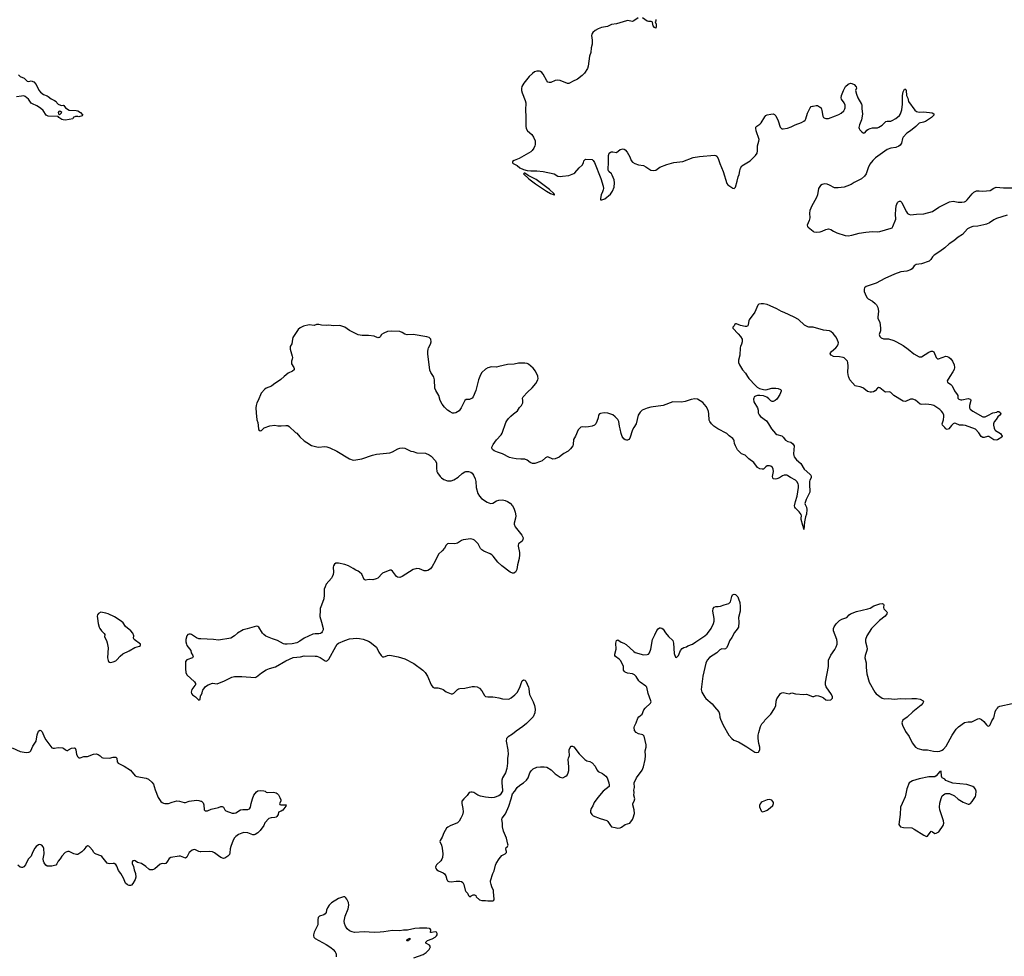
# Model space of a CAD drawing. Header units: inches. Extents: x 1678753 to 1858649, y 384643 to 522370.
# Tile 16 of 91: x 1757042 to 1773123, y 400537 to 415827. Entities that reach past the tile are written whole.
import ezdxf

# ---------------------------------------------------------------- set-up
doc = ezdxf.new("R2010")
doc.units = ezdxf.units.IN
doc.header["$MEASUREMENT"] = 0
for name, color, linetype in [('B7450', 7, 'Continuous'), ('B7451', 7, 'Continuous'), ('B7460', 7, 'Continuous'), ('B7461', 7, 'Continuous'), ('B7470', 7, 'Continuous'), ('B7471', 7, 'Continuous')]:
    doc.layers.add(name, color=color, linetype=linetype)

msp = doc.modelspace()

# ---------------------------------------------------------------- linework, layer by layer
at = {"layer": 'B7450', "color": 6, "elevation": 300}
msp.add_lwpolyline([(1758370, 406153), (1758328, 406132), (1758311, 406110), (1758305, 406090), (1758314, 406054), (1758322, 405970), (1758339, 405910), (1758351, 405890), (1758379, 405850), (1758424, 405804), (1758431, 405790), (1758430, 405750), (1758460, 405690), (1758473, 405653), (1758489, 405570), (1758479, 405410), (1758487, 405367), (1758495, 405350), (1758510, 405337), (1758530, 405334), (1758570, 405345), (1758610, 405359), (1758630, 405374), (1758683, 405437), (1758725, 405475), (1758830, 405523), (1758923, 405577), (1759000, 405600), (1759014, 405610), (1759016, 405630), (1758910, 405710), (1758899, 405730), (1758906, 405770), (1758892, 405810), (1758856, 405850), (1758770, 405921), (1758730, 405980), (1758699, 406010), (1758590, 406076), (1758490, 406126), (1758450, 406141)], close=True, dxfattribs=at)
at = {"layer": 'B7450', "color": 6}
for points, elevation in [([(1760000, 405719), (1759970, 405721), (1759930, 405734), (1759850, 405790), (1759830, 405798), (1759810, 405798), (1759787, 405790), (1759770, 405770), (1759754, 405710), (1759756, 405670), (1759764, 405630), (1759772, 405610), (1759839, 405530), (1759845, 405490), (1759868, 405450), (1759873, 405430), (1759863, 405410), (1759770, 405374), (1759750, 405350), (1759750, 405230), (1759757, 405170), (1759770, 405130), (1759899, 405019), (1759915, 404990), (1759913, 404970), (1759905, 404955), (1759853, 404890), (1759845, 404850), (1759846, 404826), (1759863, 404803), (1759913, 404773), (1759970, 404716), (1759992, 404730), (1759995, 404790), (1760000, 404797)], 300), ([(1756919, 403939), (1757050, 403879), (1757150, 403864), (1757190, 403867), (1757210, 403876), (1757224, 403890), (1757256, 403970), (1757309, 404050), (1757326, 404154), (1757350, 404212), (1757370, 404231), (1757390, 404223), (1757410, 404199), (1757448, 404110), (1757470, 404072), (1757550, 403962), (1757570, 403942), (1757590, 403933), (1757610, 403933), (1757670, 403946), (1757741, 403941), (1757756, 403936), (1757790, 403905), (1757810, 403896), (1757830, 403898), (1757842, 403910), (1757888, 403932), (1757930, 403939), (1757950, 403936), (1757962, 403910), (1757970, 403830), (1757990, 403795), (1758010, 403779), (1758030, 403779), (1758090, 403797), (1758150, 403801), (1758250, 403834), (1758290, 403842), (1758326, 403830), (1758358, 403810), (1758384, 403784), (1758399, 403779), (1758510, 403773), (1758570, 403789), (1758611, 403790), (1758628, 403770), (1758636, 403710), (1758653, 403690), (1758750, 403640), (1758850, 403573), (1758930, 403484), (1758953, 403473), (1759110, 403443), (1759146, 403426), (1759202, 403382), (1759226, 403346), (1759240, 403310), (1759254, 403254), (1759305, 403130), (1759350, 403063), (1759370, 403045), (1759390, 403036), (1759414, 403030), (1759470, 403029), (1759530, 403052), (1759610, 403073), (1759650, 403068), (1759730, 403046), (1759752, 403048), (1759811, 403071), (1759930, 403084), (1759970, 403081), (1760000, 403071)], 200), ([(1760000, 402243), (1759990, 402243), (1759970, 402247), (1759915, 402275), (1759890, 402280), (1759859, 402270), (1759830, 402250), (1759811, 402229), (1759770, 402155), (1759750, 402141), (1759670, 402173), (1759647, 402173), (1759510, 402152), (1759484, 402136), (1759457, 402090), (1759430, 402054), (1759410, 402049), (1759370, 402052), (1759339, 402041), (1759250, 401967), (1759230, 401954), (1759210, 401948), (1759170, 401950), (1759150, 401957), (1759101, 402001), (1759030, 402054), (1758967, 402067), (1758930, 402094), (1758910, 402099), (1758890, 402095), (1758882, 402078), (1758882, 402050), (1758901, 402001), (1758910, 401950), (1758935, 401890), (1758937, 401830), (1758928, 401790), (1758890, 401725), (1758870, 401699), (1758850, 401692), (1758830, 401692), (1758802, 401702), (1758770, 401733), (1758738, 401810), (1758693, 401890), (1758657, 401937), (1758628, 402010), (1758610, 402036), (1758588, 402050), (1758570, 402053), (1758508, 402048), (1758490, 402050), (1758470, 402058), (1758386, 402166), (1758370, 402177), (1758290, 402202), (1758270, 402214), (1758254, 402230), (1758230, 402270), (1758190, 402318), (1758170, 402333), (1758150, 402339), (1758120, 402320), (1758090, 402276), (1758057, 402243), (1757990, 402201), (1757970, 402199), (1757928, 402208), (1757850, 402246), (1757830, 402250), (1757810, 402245), (1757787, 402230), (1757732, 402170), (1757705, 402130), (1757669, 402090), (1757650, 402049), (1757634, 402026), (1757570, 402011), (1757508, 402008), (1757490, 402010), (1757467, 402027), (1757442, 402062), (1757432, 402090), (1757428, 402130), (1757442, 402210), (1757436, 402296), (1757426, 402326), (1757404, 402350), (1757390, 402357), (1757370, 402362), (1757350, 402358), (1757310, 402327), (1757290, 402300), (1757250, 402230), (1757230, 402173), (1757188, 402130), (1757162, 402090), (1757137, 402030), (1757110, 401999), (1757090, 401989), (1757070, 401986), (1757050, 401994), (1757010, 402024)], 200)]:
    msp.add_lwpolyline(points, dxfattribs=dict(at, elevation=elevation))
at = {"layer": 'B7451', "color": 6, "elevation": 200}
msp.add_lwpolyline([(1757025, 414925), (1757050, 414899), (1757118, 414870), (1757164, 414824), (1757190, 414817), (1757230, 414827), (1757273, 414810), (1757310, 414768), (1757354, 414674), (1757382, 414642), (1757430, 414603), (1757490, 414585), (1757510, 414573), (1757554, 414534), (1757613, 414510), (1757636, 414490), (1757648, 414468), (1757669, 414449), (1757710, 414430), (1757733, 414427), (1757751, 414431), (1757766, 414426), (1757791, 414390), (1757850, 414351), (1757967, 414347), (1757990, 414338), (1758036, 414310), (1758076, 414270), (1758065, 414255), (1758010, 414242), (1757990, 414249), (1757952, 414248), (1757914, 414230), (1757910, 414209), (1757791, 414189), (1757750, 414192), (1757730, 414200), (1757679, 414230), (1757669, 414249), (1757510, 414253), (1757477, 414270), (1757424, 414343), (1757381, 414381), (1757323, 414423), (1757250, 414452), (1757230, 414464), (1757188, 414528), (1757130, 414575), (1757110, 414582), (1757070, 414581), (1756990, 414565)], dxfattribs=at)
msp.add_lwpolyline([(1757690, 414334), (1757682, 414330), (1757672, 414310), (1757674, 414290), (1757690, 414274), (1757728, 414310), (1757710, 414328)], close=True, dxfattribs=at)
at = {"layer": 'B7460', "color": 6}
for points, elevation in [([(1761361, 410000), (1761306, 409954), (1761190, 409874), (1761156, 409844), (1761068, 409810), (1761044, 409796), (1760986, 409730), (1760938, 409610), (1760918, 409570), (1760904, 409530), (1760897, 409490), (1760902, 409410), (1760917, 409297), (1760930, 409250), (1760943, 409150), (1760950, 409132), (1760970, 409114), (1760990, 409122), (1761034, 409166), (1761130, 409199), (1761210, 409205), (1761257, 409197), (1761310, 409196), (1761390, 409204), (1761420, 409200), (1761445, 409185), (1761548, 409090), (1761570, 409075), (1761617, 409017), (1761690, 408952), (1761730, 408922), (1761810, 408877), (1761893, 408853), (1761930, 408850), (1762018, 408862), (1762056, 408856), (1762110, 408840), (1762222, 408782), (1762430, 408656), (1762490, 408638), (1762530, 408640), (1762630, 408658), (1762803, 408717), (1762870, 408735), (1763090, 408758), (1763130, 408772), (1763220, 408820), (1763250, 408831), (1763290, 408838), (1763333, 408833), (1763430, 408782), (1763470, 408777), (1763530, 408756), (1763670, 408750), (1763730, 408724), (1763762, 408702), (1763830, 408630), (1763850, 408590), (1763848, 408508), (1763857, 408450), (1763868, 408430), (1763908, 408370), (1763930, 408348), (1763970, 408320), (1764030, 408298), (1764090, 408301), (1764130, 408316), (1764201, 408359), (1764270, 408420), (1764310, 408444), (1764330, 408450), (1764370, 408453), (1764410, 408440), (1764430, 408423), (1764453, 408390), (1764480, 408330), (1764490, 408290), (1764500, 408190), (1764525, 408090), (1764550, 408051), (1764587, 408010), (1764677, 407950), (1764730, 407930), (1764770, 407936), (1764828, 407972), (1764870, 407983), (1764930, 407986), (1764970, 407977), (1765010, 407960), (1765050, 407932), (1765090, 407890), (1765112, 407850), (1765134, 407790), (1765146, 407730), (1765140, 407690), (1765116, 407610), (1765117, 407590), (1765136, 407550), (1765244, 407410), (1765263, 407370), (1765261, 407339), (1765247, 407313), (1765191, 407270), (1765181, 407250), (1765182, 407230), (1765204, 407130), (1765207, 407090), (1765198, 407030), (1765170, 406930), (1765164, 406850), (1765140, 406810), (1765110, 406791), (1765090, 406791), (1765050, 406810), (1764917, 406910), (1764850, 406972), (1764775, 407070), (1764752, 407092), (1764727, 407107), (1764622, 407150), (1764591, 407171), (1764570, 407196), (1764528, 407270), (1764472, 407332), (1764450, 407342), (1764410, 407350), (1764284, 407336), (1764256, 407324), (1764190, 407282), (1764150, 407271), (1764050, 407274), (1764030, 407270), (1764006, 407250), (1763978, 407202), (1763943, 407157), (1763880, 407100), (1763829, 406990), (1763780, 406900), (1763750, 406863), (1763710, 406835), (1763687, 406827), (1763650, 406828), (1763570, 406862), (1763530, 406867), (1763510, 406863), (1763468, 406852), (1763290, 406735), (1763250, 406723), (1763210, 406727), (1763196, 406736), (1763130, 406825), (1763110, 406839), (1763090, 406842), (1762967, 406793), (1762890, 406712), (1762863, 406697), (1762810, 406684), (1762750, 406688), (1762690, 406679), (1762670, 406690), (1762630, 406776), (1762593, 406810), (1762570, 406825), (1762530, 406842), (1762489, 406870), (1762410, 406910), (1762350, 406931), (1762250, 406955), (1762207, 406953), (1762183, 406937), (1762166, 406910), (1762164, 406890), (1762168, 406810), (1762160, 406770), (1762146, 406730), (1762132, 406708), (1762050, 406610), (1762029, 406570), (1762017, 406530), (1762013, 406490), (1762017, 406430), (1762009, 406371), (1761969, 406271), (1761950, 406214), (1761947, 406190), (1761943, 406083), (1761974, 405990), (1761998, 405890), (1761996, 405864), (1761985, 405835), (1761970, 405816), (1761954, 405806), (1761930, 405800), (1761870, 405803), (1761830, 405796), (1761690, 405731), (1761619, 405681), (1761567, 405653), (1761490, 405636), (1761410, 405631), (1761373, 405633), (1761350, 405640), (1761252, 405690), (1761170, 405717), (1761064, 405764), (1761027, 405790), (1761007, 405810), (1760950, 405909), (1760930, 405922), (1760910, 405925), (1760870, 405918), (1760758, 405882), (1760690, 405868), (1760602, 405810), (1760552, 405768), (1760490, 405732), (1760290, 405698), (1760210, 405707), (1760000, 405719)], 300), ([(1764555, 410000), (1764533, 409947), (1764490, 409773), (1764449, 409671), (1764430, 409649), (1764410, 409636), (1764390, 409629), (1764334, 409626), (1764310, 409610), (1764252, 409490), (1764219, 409441), (1764166, 409410), (1764136, 409404), (1764110, 409405), (1764070, 409423), (1764030, 409451), (1763981, 409501), (1763944, 409550), (1763908, 409610), (1763889, 409690), (1763836, 409776), (1763821, 409810), (1763817, 409950), (1763806, 409990), (1763800, 410000)], 300), ([(1768930, 410000), (1768950, 409969), (1769057, 409857), (1769089, 409829), (1769126, 409806), (1769190, 409790), (1769230, 409787), (1769326, 409810), (1769391, 409811), (1769430, 409805), (1769470, 409791), (1769477, 409777), (1769477, 409763), (1769456, 409710), (1769421, 409650), (1769406, 409630), (1769381, 409610), (1769350, 409596), (1769330, 409596), (1769310, 409603), (1769277, 409637), (1769243, 409663), (1769190, 409686), (1769130, 409694), (1769090, 409692), (1769058, 409682), (1769040, 409670), (1769030, 409650), (1769028, 409632), (1769033, 409590), (1769091, 409490), (1769102, 409450), (1769105, 409410), (1769118, 409378), (1769142, 409350), (1769238, 409278), (1769273, 409230), (1769320, 409150), (1769384, 409070), (1769410, 409053), (1769490, 409032), (1769513, 409013), (1769550, 408962), (1769590, 408940), (1769635, 408930), (1769670, 408905), (1769689, 408870), (1769679, 408741), (1769684, 408710), (1769693, 408690), (1769730, 408642), (1769800, 408580), (1769856, 408490), (1769944, 408410), (1769962, 408390), (1769970, 408370), (1769970, 408350), (1769948, 408312), (1769941, 408290), (1769939, 408210), (1769949, 408150), (1769947, 408113), (1769916, 408050), (1769884, 407996), (1769865, 407930), (1769869, 407910), (1769892, 407870), (1769899, 407830), (1769890, 407755), (1769874, 407710), (1769860, 407630), (1769850, 407506), (1769843, 407543), (1769830, 407569), (1769804, 407670), (1769803, 407690), (1769812, 407730), (1769807, 407750), (1769772, 407792), (1769710, 407850), (1769700, 407870), (1769696, 407890), (1769710, 407964), (1769737, 408050), (1769762, 408190), (1769761, 408230), (1769756, 408250), (1769733, 408290), (1769710, 408309), (1769631, 408351), (1769590, 408379), (1769570, 408389), (1769550, 408392), (1769529, 408391), (1769499, 408381), (1769450, 408347), (1769410, 408330), (1769385, 408325), (1769350, 408330), (1769340, 408350), (1769337, 408370), (1769351, 408450), (1769349, 408489), (1769336, 408516), (1769310, 408538), (1769290, 408544), (1769250, 408542), (1769230, 408530), (1769190, 408492), (1769170, 408487), (1769130, 408495), (1769090, 408517), (1769030, 408600), (1768950, 408659), (1768890, 408716), (1768830, 408739), (1768790, 408778), (1768767, 408807), (1768730, 408870), (1768717, 408910), (1768710, 408952), (1768703, 408970), (1768687, 408990), (1768631, 409031), (1768593, 409073), (1768446, 409146), (1768380, 409190), (1768338, 409230), (1768311, 409270), (1768304, 409290), (1768299, 409390), (1768293, 409430), (1768275, 409475), (1768252, 409512), (1768197, 409577), (1768110, 409631), (1768070, 409637), (1768011, 409629), (1767910, 409594), (1767850, 409582), (1767710, 409586), (1767550, 409528), (1767350, 409499), (1767290, 409484), (1767211, 409450), (1767178, 409422), (1767142, 409370), (1767113, 409227), (1767070, 409171), (1767050, 409130), (1767005, 408995), (1766990, 408975), (1766970, 408963), (1766950, 408962), (1766929, 408969), (1766910, 408984), (1766883, 409023), (1766865, 409070), (1766850, 409150), (1766837, 409190), (1766828, 409270), (1766810, 409302), (1766770, 409343), (1766730, 409376), (1766650, 409406), (1766590, 409410), (1766530, 409398), (1766510, 409390), (1766496, 409370), (1766489, 409329), (1766470, 409270), (1766450, 409230), (1766430, 409210), (1766390, 409192), (1766330, 409180), (1766290, 409177), (1766230, 409181), (1766207, 409173), (1766190, 409161), (1766165, 409130), (1766122, 409030), (1766089, 408971), (1766082, 408890), (1766075, 408870), (1766038, 408822), (1765998, 408782), (1765930, 408747), (1765888, 408710), (1765853, 408687), (1765790, 408656), (1765750, 408653), (1765670, 408688), (1765650, 408687), (1765630, 408675), (1765574, 408626), (1765550, 408613), (1765458, 408582), (1765420, 408580), (1765377, 408597), (1765330, 408635), (1765290, 408655), (1765228, 408652), (1765150, 408657), (1765090, 408667), (1765042, 408682), (1764930, 408739), (1764845, 408765), (1764790, 408790), (1764764, 408810), (1764753, 408830), (1764753, 408850), (1764773, 408890), (1764829, 408970), (1764906, 409050), (1764923, 409077), (1764983, 409250), (1764999, 409281), (1765024, 409316), (1765063, 409357), (1765105, 409395), (1765170, 409444), (1765206, 409494), (1765240, 409530), (1765260, 409570), (1765262, 409610), (1765256, 409650), (1765263, 409670), (1765333, 409747), (1765410, 409818), (1765470, 409890), (1765504, 409950), (1765509, 409970), (1765505, 410000)], 300), ([(1760000, 404797), (1760020, 404830), (1760029, 404870), (1760036, 404884), (1760078, 404942), (1760118, 404970), (1760190, 404994), (1760270, 404987), (1760387, 405033), (1760507, 405093), (1760550, 405103), (1760670, 405106), (1760890, 405090), (1760910, 405099), (1760990, 405165), (1761070, 405215), (1761124, 405236), (1761218, 405262), (1761390, 405358), (1761510, 405415), (1761630, 405426), (1761690, 405444), (1761870, 405438), (1761894, 405434), (1761950, 405415), (1762030, 405361), (1762050, 405357), (1762070, 405367), (1762090, 405386), (1762203, 405597), (1762228, 405630), (1762250, 405647), (1762350, 405691), (1762430, 405717), (1762548, 405728), (1762590, 405727), (1762650, 405716), (1762740, 405680), (1762766, 405666), (1762870, 405585), (1762910, 405500), (1762945, 405445), (1762967, 405427), (1762990, 405424), (1763011, 405429), (1763050, 405447), (1763090, 405451), (1763224, 405424), (1763330, 405393), (1763479, 405319), (1763624, 405210), (1763665, 405170), (1763701, 405110), (1763761, 404970), (1763790, 404932), (1763810, 404921), (1763870, 404917), (1763930, 404903), (1763958, 404890), (1764010, 404854), (1764090, 404820), (1764110, 404820), (1764130, 404831), (1764191, 404890), (1764210, 404904), (1764230, 404911), (1764310, 404915), (1764430, 404939), (1764470, 404941), (1764514, 404934), (1764553, 404913), (1764590, 404870), (1764632, 404792), (1764650, 404780), (1764690, 404774), (1764770, 404775), (1764810, 404765), (1764870, 404758), (1764930, 404739), (1765030, 404737), (1765070, 404756), (1765130, 404806), (1765170, 404850), (1765217, 404943), (1765230, 404993), (1765250, 405035), (1765270, 405051), (1765290, 405046), (1765310, 405027), (1765353, 404930), (1765360, 404910), (1765363, 404850), (1765371, 404810), (1765429, 404690), (1765451, 404630), (1765460, 404570), (1765454, 404510), (1765430, 404445), (1765321, 404339), (1765262, 404290), (1765150, 404213), (1765090, 404163), (1765019, 404121), (1764992, 404090), (1764988, 404048), (1765017, 403910), (1765021, 403830), (1765011, 403770), (1765009, 403690), (1764997, 403603), (1764974, 403530), (1764930, 403450), (1764918, 403410), (1764914, 403370), (1764930, 403250), (1764928, 403230), (1764888, 403172), (1764870, 403156), (1764793, 403127), (1764750, 403124), (1764650, 403134), (1764570, 403151), (1764527, 403167), (1764457, 403210), (1764430, 403218), (1764410, 403219), (1764385, 403210), (1764350, 403160), (1764295, 403110), (1764265, 403070), (1764261, 403030), (1764282, 402950), (1764283, 402897), (1764273, 402847), (1764248, 402790), (1764217, 402743), (1764190, 402718), (1764070, 402667), (1764034, 402646), (1764014, 402626), (1763968, 402552), (1763940, 402480), (1763910, 402430), (1763906, 402410), (1763932, 402352), (1763944, 402304), (1763954, 402210), (1763948, 402152), (1763938, 402122), (1763922, 402098), (1763850, 402031), (1763836, 402010), (1763832, 401990), (1763839, 401970), (1763854, 401950), (1763883, 401930), (1763959, 401899), (1763982, 401882), (1764003, 401850), (1764018, 401790), (1764030, 401770), (1764050, 401756), (1764090, 401750), (1764170, 401761), (1764230, 401763), (1764256, 401756), (1764282, 401742), (1764298, 401710), (1764317, 401617), (1764330, 401595), (1764357, 401570), (1764371, 401531), (1764390, 401514), (1764410, 401514), (1764416, 401524), (1764450, 401542), (1764470, 401542), (1764490, 401532), (1764498, 401510), (1764550, 401461), (1764590, 401446), (1764650, 401448), (1764690, 401442), (1764770, 401441), (1764786, 401454), (1764792, 401468), (1764783, 401590), (1764778, 401610), (1764752, 401670), (1764745, 401710), (1764732, 401750), (1764732, 401770), (1764770, 401890), (1764791, 401930), (1764814, 402026), (1764824, 402050), (1764874, 402126), (1764919, 402181), (1764969, 402210), (1764990, 402234), (1764994, 402250), (1764986, 402266), (1764984, 402290), (1764989, 402311), (1765009, 402330), (1765019, 402350), (1765017, 402370), (1764990, 402468), (1764942, 402582), (1764929, 402650), (1764929, 402710), (1764917, 402770), (1764924, 402790), (1764975, 402865), (1765033, 402987), (1765070, 403105), (1765089, 403191), (1765127, 403233), (1765167, 403293), (1765210, 403330), (1765270, 403368), (1765320, 403410), (1765344, 403450), (1765372, 403530), (1765393, 403567), (1765430, 403595), (1765490, 403622), (1765550, 403631), (1765610, 403630), (1765650, 403622), (1765722, 403582), (1765790, 403516), (1765870, 403461), (1765910, 403451), (1765964, 403476), (1765984, 403496), (1765999, 403530), (1766009, 403570), (1766012, 403628), (1766004, 403690), (1766002, 403750), (1766006, 403774), (1766023, 403817), (1766014, 403890), (1766016, 403910), (1766030, 403947), (1766050, 403970), (1766070, 403968), (1766090, 403955), (1766181, 403841), (1766270, 403750), (1766307, 403730), (1766356, 403716), (1766394, 403694), (1766439, 403639), (1766470, 403581), (1766492, 403552), (1766561, 403521), (1766617, 403477), (1766636, 403450), (1766665, 403370), (1766672, 403330), (1766670, 403310), (1766570, 403230), (1766484, 403130), (1766427, 403050), (1766405, 402995), (1766373, 402950), (1766363, 402910), (1766367, 402887), (1766385, 402850), (1766410, 402830), (1766524, 402784), (1766630, 402755), (1766650, 402736), (1766690, 402671), (1766710, 402651), (1766770, 402640), (1766809, 402629), (1766850, 402635), (1766873, 402647), (1766930, 402690), (1767009, 402710), (1767052, 402770), (1767064, 402796), (1767084, 402870), (1767076, 402930), (1767054, 403010), (1767058, 403030), (1767080, 403070), (1767088, 403110), (1767074, 403170), (1767076, 403210), (1767072, 403250), (1767082, 403290), (1767078, 403370), (1767116, 403450), (1767206, 403574), (1767229, 403630), (1767255, 403750), (1767261, 403810), (1767258, 403890), (1767272, 403952), (1767272, 403990), (1767239, 404130), (1767219, 404150), (1767150, 404171), (1767110, 404191), (1767085, 404225), (1767079, 404270), (1767084, 404296), (1767111, 404350), (1767138, 404422), (1767155, 404445), (1767209, 404491), (1767238, 404562), (1767255, 404590), (1767345, 404670), (1767354, 404690), (1767351, 404710), (1767305, 404825), (1767282, 404930), (1767270, 404947), (1767173, 405013), (1767154, 405034), (1767110, 405102), (1767083, 405130), (1767050, 405148), (1766970, 405159), (1766930, 405174), (1766915, 405190), (1766906, 405210), (1766902, 405270), (1766858, 405358), (1766830, 405390), (1766771, 405431), (1766764, 405450), (1766763, 405470), (1766783, 405550), (1766780, 405650), (1766790, 405690), (1766801, 405699), (1766810, 405704), (1766867, 405667), (1766909, 405649), (1766947, 405627), (1767070, 405512), (1767094, 405494), (1767230, 405461), (1767290, 405462), (1767311, 405469), (1767330, 405491), (1767348, 405550), (1767378, 405710), (1767413, 405787), (1767450, 405856), (1767470, 405884), (1767490, 405898), (1767510, 405899), (1767530, 405894), (1767550, 405879), (1767590, 405815), (1767638, 405758), (1767710, 405690), (1767721, 405650), (1767730, 405478), (1767750, 405419), (1767770, 405416), (1767803, 405450), (1767833, 405527), (1767860, 405560), (1767890, 405577), (1767931, 405589), (1767953, 405607), (1768032, 405630), (1768087, 405673), (1768233, 405767), (1768270, 405802), (1768310, 405850), (1768334, 405890), (1768372, 405968), (1768383, 406010), (1768383, 406050), (1768362, 406170), (1768367, 406213), (1768383, 406237), (1768410, 406247), (1768450, 406246), (1768490, 406252), (1768550, 406277), (1768623, 406297), (1768641, 406310), (1768650, 406326), (1768672, 406408), (1768684, 406436), (1768710, 406448), (1768730, 406442), (1768750, 406428), (1768770, 406405), (1768784, 406370), (1768802, 406310), (1768810, 406250), (1768807, 406170), (1768784, 406070), (1768788, 405992), (1768779, 405910), (1768762, 405878), (1768715, 405825), (1768670, 405742), (1768633, 405687), (1768608, 405610), (1768587, 405570), (1768570, 405557), (1768550, 405551), (1768510, 405554), (1768478, 405542), (1768427, 405490), (1768310, 405414), (1768269, 405370), (1768250, 405324), (1768198, 405110), (1768173, 404890), (1768183, 404850), (1768230, 404765), (1768247, 404747), (1768350, 404661), (1768388, 404608), (1768458, 404530), (1768474, 404494), (1768478, 404438), (1768486, 404410), (1768529, 404309), (1768626, 404146), (1768670, 404090), (1768705, 404065), (1768779, 404039), (1768918, 403958), (1769050, 403871), (1769074, 403866), (1769110, 403872), (1769129, 403910), (1769129, 403950), (1769115, 404010), (1769105, 404090), (1769105, 404145), (1769112, 404190), (1769143, 404290), (1769165, 404330), (1769201, 404370), (1769213, 404390), (1769310, 404490), (1769370, 404581), (1769390, 404630), (1769399, 404701), (1769410, 404739), (1769470, 404827), (1769490, 404837), (1769510, 404841), (1769610, 404820), (1769650, 404836), (1769710, 404821), (1769850, 404813), (1769890, 404815), (1769990, 404779), (1770000, 404780)], 300), ([(1760000, 403071), (1760010, 403068), (1760041, 403041), (1760052, 403010), (1760055, 402930), (1760070, 402910), (1760110, 402912), (1760170, 402941), (1760290, 402966), (1760330, 402980), (1760350, 402982), (1760370, 402970), (1760390, 402930), (1760409, 402909), (1760510, 402875), (1760546, 402874), (1760570, 402880), (1760650, 402929), (1760686, 402934), (1760767, 402933), (1760794, 402946), (1760811, 402970), (1760821, 403030), (1760844, 403110), (1760869, 403169), (1760910, 403224), (1760930, 403239), (1760970, 403243), (1761030, 403236), (1761050, 403231), (1761070, 403216), (1761090, 403211), (1761190, 403219), (1761230, 403207), (1761250, 403194), (1761270, 403171), (1761291, 403130), (1761305, 403090), (1761305, 403070), (1761285, 403030), (1761290, 403014), (1761308, 403008), (1761392, 403010), (1761391, 402990), (1761339, 402921), (1761310, 402905), (1761271, 402890), (1761264, 402850), (1761243, 402817), (1761230, 402807), (1761210, 402801), (1761150, 402800), (1761111, 402789), (1761046, 402714), (1761028, 402670), (1760970, 402592), (1760930, 402550), (1760890, 402524), (1760870, 402519), (1760850, 402521), (1760771, 402551), (1760703, 402557), (1760671, 402549), (1760617, 402523), (1760571, 402490), (1760550, 402469), (1760528, 402432), (1760488, 402332), (1760479, 402290), (1760476, 402224), (1760470, 402198), (1760442, 402170), (1760390, 402138), (1760370, 402135), (1760330, 402151), (1760290, 402175), (1760225, 402225), (1760190, 402243), (1760150, 402248), (1760000, 402243)], 200), ([(1763481, 400510), (1763630, 400569), (1763682, 400598), (1763732, 400650), (1763749, 400690), (1763737, 400717), (1763678, 400750), (1763675, 400770), (1763705, 400795), (1763779, 400821), (1763830, 400851), (1763849, 400870), (1763859, 400890), (1763859, 400910), (1763850, 400929), (1763830, 400938), (1763770, 400923), (1763750, 400928), (1763755, 400970), (1763747, 400987), (1763733, 400993), (1763690, 400996), (1763570, 400996), (1763494, 400990), (1763374, 400966), (1763310, 400964), (1763250, 400955), (1763130, 400960), (1762990, 400935), (1762931, 400929), (1762830, 400925), (1762670, 400939), (1762510, 400928), (1762470, 400935), (1762430, 400952), (1762390, 400986), (1762362, 401030), (1762347, 401070), (1762344, 401110), (1762357, 401190), (1762405, 401310), (1762417, 401370), (1762413, 401413), (1762387, 401467), (1762370, 401491), (1762350, 401506), (1762330, 401510), (1762250, 401480), (1762133, 401410), (1762095, 401370), (1762071, 401330), (1762053, 401290), (1762045, 401250), (1762034, 401230), (1762008, 401212), (1761937, 401190), (1761916, 401170), (1761909, 401130), (1761913, 401090), (1761909, 401051), (1761852, 400930), (1761840, 400890), (1761840, 400870), (1761845, 400850), (1761870, 400825), (1762049, 400729), (1762122, 400682), (1762160, 400650), (1762194, 400610), (1762204, 400590), (1762210, 400570), (1762209, 400530)], 300)]:
    msp.add_lwpolyline(points, dxfattribs=dict(at, elevation=elevation))
at = {"layer": 'B7460', "color": 6, "elevation": 300}
for points in [[(1769290, 403098), (1769250, 403092), (1769170, 403061), (1769150, 403046), (1769134, 403026), (1769123, 402997), (1769123, 402977), (1769150, 402911), (1769170, 402897), (1769210, 402904), (1769250, 402925), (1769299, 402961), (1769341, 402999), (1769354, 403030), (1769352, 403050), (1769345, 403065), (1769325, 403085)], [(1763390, 400789), (1763366, 400790), (1763369, 400810), (1763412, 400832), (1763412, 400810), (1763398, 400802)]]:
    msp.add_lwpolyline(points, close=True, dxfattribs=at)
at = {"layer": 'B7461', "color": 6, "elevation": 300}
for points in [[(1767145, 415855), (1767070, 415806), (1767050, 415798), (1766970, 415811), (1766950, 415808), (1766790, 415760), (1766710, 415750), (1766642, 415718), (1766542, 415698), (1766490, 415677), (1766441, 415650), (1766402, 415618), (1766386, 415590), (1766382, 415570), (1766392, 415490), (1766390, 415430), (1766374, 415370), (1766370, 415290), (1766347, 415230), (1766326, 415070), (1766314, 415030), (1766265, 414955), (1766226, 414914), (1766150, 414857), (1766070, 414819), (1766030, 414794), (1766010, 414786), (1765990, 414785), (1765870, 414835), (1765830, 414842), (1765790, 414834), (1765717, 414803), (1765690, 414802), (1765670, 414809), (1765650, 414830), (1765590, 414938), (1765570, 414965), (1765550, 414979), (1765530, 414985), (1765490, 414987), (1765450, 414974), (1765415, 414950), (1765363, 414897), (1765276, 414790), (1765244, 414736), (1765237, 414703), (1765239, 414670), (1765249, 414631), (1765296, 414510), (1765306, 414470), (1765304, 414350), (1765311, 414249), (1765308, 414090), (1765312, 414050), (1765334, 414014), (1765405, 413950), (1765434, 413910), (1765460, 413850), (1765461, 413790), (1765458, 413770), (1765441, 413730), (1765411, 413690), (1765390, 413670), (1765197, 413563), (1765116, 413530), (1765093, 413510), (1765090, 413490), (1765100, 413480), (1765165, 413445), (1765210, 413406), (1765270, 413382), (1765330, 413367), (1765390, 413357), (1765490, 413357), (1765590, 413347), (1765770, 413311), (1765830, 413275), (1765870, 413267), (1765909, 413271), (1766010, 413284), (1766090, 413314), (1766110, 413327), (1766181, 413410), (1766227, 413453), (1766249, 413490), (1766257, 413523), (1766277, 413543), (1766291, 413551), (1766390, 413544), (1766410, 413530), (1766430, 413496), (1766534, 413234), (1766569, 413110), (1766575, 413070), (1766572, 413048), (1766563, 413017), (1766538, 412970), (1766526, 412906), (1766530, 412886), (1766550, 412885), (1766598, 412902), (1766690, 412977), (1766724, 413030), (1766750, 413091), (1766757, 413163), (1766753, 413210), (1766721, 413290), (1766708, 413310), (1766666, 413346), (1766655, 413370), (1766651, 413390), (1766658, 413490), (1766656, 413610), (1766670, 413650), (1766690, 413665), (1766710, 413671), (1766730, 413671), (1766790, 413660), (1766850, 413707), (1766890, 413717), (1766913, 413713), (1766930, 413702), (1766962, 413662), (1767006, 413586), (1767028, 413528), (1767050, 413503), (1767090, 413480), (1767150, 413458), (1767230, 413444), (1767270, 413425), (1767350, 413372), (1767390, 413363), (1767430, 413371), (1767499, 413421), (1767610, 413461), (1767726, 413494), (1767870, 413513), (1768043, 413577), (1768147, 413593), (1768390, 413614), (1768411, 413611), (1768430, 413598), (1768450, 413561), (1768478, 413478), (1768533, 413350), (1768590, 413152), (1768610, 413129), (1768690, 413078), (1768710, 413072), (1768730, 413094), (1768760, 413190), (1768776, 413264), (1768790, 413301), (1768801, 413359), (1768816, 413404), (1768837, 413443), (1768970, 413524), (1769060, 413610), (1769087, 413650), (1769094, 413686), (1769094, 413770), (1769116, 413844), (1769118, 413870), (1769068, 414010), (1769063, 414057), (1769066, 414070), (1769080, 414090), (1769130, 414122), (1769150, 414141), (1769210, 414240), (1769230, 414263), (1769250, 414276), (1769310, 414287), (1769350, 414289), (1769370, 414278), (1769390, 414256), (1769430, 414174), (1769463, 414070), (1769487, 414047), (1769510, 414044), (1769582, 414058), (1769642, 414078), (1769706, 414110), (1769812, 414148), (1769851, 414169), (1769871, 414189), (1769882, 414210), (1769910, 414302), (1769950, 414388), (1769970, 414408), (1769990, 414415), (1770000, 414417)], [(1767430, 415830), (1767430, 415808), (1767421, 415790), (1767435, 415755), (1767439, 415730), (1767438, 415710), (1767430, 415688), (1767410, 415698), (1767390, 415727), (1767379, 415779), (1767370, 415790), (1767355, 415795), (1767310, 415797), (1767290, 415804), (1767215, 415855)], [(1770000, 412825), (1769979, 412790), (1769948, 412710), (1769942, 412670), (1769944, 412590), (1769935, 412550), (1769905, 412470), (1769906, 412450), (1769918, 412438), (1770000, 412374)], [(1770000, 410807), (1769990, 410810), (1769930, 410806), (1769912, 410812), (1769862, 410842), (1769759, 410930), (1769693, 410973), (1769530, 411048), (1769484, 411064), (1769408, 411108), (1769297, 411157), (1769250, 411176), (1769190, 411187), (1769150, 411190), (1769115, 411185), (1769095, 411165), (1769050, 411053), (1768954, 410926), (1768948, 410910), (1768940, 410850), (1768932, 410828), (1768910, 410818), (1768890, 410818), (1768816, 410836), (1768750, 410860), (1768730, 410864), (1768723, 410857), (1768713, 410827), (1768691, 410809), (1768689, 410790), (1768778, 410698), (1768815, 410655), (1768840, 410610), (1768844, 410590), (1768843, 410570), (1768832, 410532), (1768813, 410490), (1768809, 410470), (1768806, 410350), (1768784, 410270), (1768782, 410230), (1768796, 410190), (1768846, 410110), (1768895, 410055), (1768930, 410000)], [(1763800, 410000), (1763755, 410070), (1763743, 410103), (1763707, 410370), (1763706, 410410), (1763712, 410448), (1763720, 410470), (1763753, 410530), (1763764, 410570), (1763756, 410610), (1763730, 410640), (1763692, 410652), (1763470, 410689), (1763370, 410684), (1763335, 410695), (1763290, 410721), (1763250, 410734), (1763110, 410743), (1763050, 410736), (1762990, 410712), (1762950, 410686), (1762929, 410651), (1762919, 410641), (1762910, 410636), (1762890, 410635), (1762830, 410660), (1762738, 410670), (1762633, 410673), (1762570, 410683), (1762430, 410753), (1762350, 410807), (1762270, 410835), (1762170, 410831), (1762090, 410842), (1762050, 410837), (1761970, 410839), (1761929, 410849), (1761891, 410849), (1761850, 410837), (1761770, 410845), (1761676, 410824), (1761624, 410796), (1761593, 410767), (1761504, 410636), (1761496, 410610), (1761486, 410534), (1761458, 410490), (1761458, 410450), (1761493, 410333), (1761496, 410310), (1761495, 410285), (1761481, 410250), (1761484, 410210), (1761518, 410150), (1761525, 410130), (1761523, 410110), (1761496, 410090), (1761426, 410054), (1761361, 410000)], [(1765505, 410000), (1765505, 410005), (1765467, 410087), (1765430, 410140), (1765350, 410204), (1765330, 410213), (1765290, 410221), (1765190, 410217), (1765118, 410202), (1765010, 410196), (1764936, 410184), (1764870, 410163), (1764830, 410155), (1764750, 410160), (1764690, 410143), (1764650, 410123), (1764590, 410070), (1764567, 410030), (1764555, 410000)]]:
    msp.add_lwpolyline(points, dxfattribs=at)
msp.add_lwpolyline([(1765290, 413321), (1765281, 413319), (1765271, 413310), (1765355, 413230), (1765465, 413145), (1765647, 413027), (1765712, 412990), (1765770, 412967), (1765779, 412970), (1765774, 412974), (1765768, 412990), (1765696, 413056), (1765476, 413216), (1765344, 413284)], close=True, dxfattribs=at)
at = {"layer": 'B7470', "color": 6, "elevation": 300}
for points in [[(1772234, 410000), (1772190, 409930), (1772195, 409910), (1772248, 409870), (1772270, 409848), (1772307, 409767), (1772354, 409710), (1772362, 409690), (1772365, 409650), (1772379, 409630), (1772410, 409619), (1772430, 409620), (1772530, 409641), (1772550, 409640), (1772573, 409633), (1772578, 409610), (1772552, 409530), (1772555, 409490), (1772567, 409470), (1772610, 409434), (1772770, 409345), (1772790, 409342), (1772810, 409346), (1772856, 409364), (1772934, 409410), (1772998, 409422), (1773010, 409431), (1773033, 409433), (1773057, 409417), (1773062, 409410), (1773065, 409390), (1773051, 409370), (1773015, 409345), (1772990, 409301), (1772956, 409264), (1772945, 409230), (1772945, 409210), (1772956, 409156), (1772970, 409131), (1772979, 409119), (1773035, 409090), (1773061, 409070), (1773085, 409030), (1773082, 409010), (1773010, 408969), (1772990, 408964), (1772950, 408970), (1772870, 409020), (1772850, 409022), (1772795, 409005), (1772770, 409008), (1772745, 409025), (1772704, 409084), (1772650, 409141), (1772490, 409201), (1772450, 409210), (1772390, 409209), (1772330, 409236), (1772310, 409239), (1772289, 409231), (1772258, 409202), (1772215, 409145), (1772190, 409137), (1772170, 409148), (1772150, 409167), (1772115, 409210), (1772110, 409230), (1772127, 409293), (1772137, 409350), (1772134, 409370), (1772119, 409410), (1772098, 409438), (1772070, 409464), (1771970, 409530), (1771930, 409542), (1771890, 409547), (1771829, 409551), (1771770, 409546), (1771750, 409548), (1771670, 409617), (1771630, 409631), (1771590, 409630), (1771510, 409594), (1771470, 409600), (1771317, 409690), (1771270, 409742), (1771250, 409750), (1771190, 409746), (1771170, 409750), (1771090, 409819), (1771070, 409820), (1771050, 409811), (1771011, 409770), (1770987, 409753), (1770956, 409744), (1770930, 409744), (1770890, 409759), (1770830, 409807), (1770810, 409817), (1770770, 409832), (1770710, 409842), (1770689, 409850), (1770601, 409950), (1770581, 409990), (1770579, 410000)], [(1770000, 404780), (1770010, 404780), (1770050, 404793), (1770088, 404788), (1770135, 404775), (1770170, 404759), (1770210, 404725), (1770230, 404718), (1770290, 404725), (1770318, 404750), (1770319, 404770), (1770301, 404810), (1770216, 404936), (1770205, 404970), (1770200, 405010), (1770253, 405267), (1770250, 405350), (1770254, 405370), (1770290, 405454), (1770354, 405546), (1770378, 405590), (1770392, 405630), (1770395, 405670), (1770390, 405710), (1770332, 405850), (1770334, 405890), (1770344, 405916), (1770377, 405963), (1770430, 406017), (1770470, 406042), (1770550, 406070), (1770588, 406112), (1770610, 406126), (1770710, 406164), (1770893, 406207), (1770930, 406222), (1770990, 406258), (1771090, 406291), (1771134, 406294), (1771148, 406288), (1771154, 406274), (1771150, 406230), (1771157, 406210), (1771202, 406162), (1771208, 406150), (1771205, 406130), (1771175, 406090), (1771083, 406017), (1770955, 405890), (1770880, 405770), (1770855, 405710), (1770854, 405670), (1770876, 405590), (1770881, 405550), (1770874, 405510), (1770850, 405450), (1770846, 405410), (1770868, 405328), (1770868, 405250), (1770878, 405150), (1770913, 405013), (1771008, 404848), (1771030, 404823), (1771129, 404749), (1771170, 404738), (1771230, 404743), (1771330, 404735), (1771430, 404743), (1771510, 404741), (1771610, 404748), (1771690, 404745), (1771750, 404735), (1771798, 404710), (1771804, 404690), (1771794, 404670), (1771764, 404636), (1771626, 404530), (1771538, 404442), (1771465, 404390), (1771453, 404367), (1771450, 404350), (1771458, 404310), (1771509, 404209), (1771570, 404123), (1771620, 404020), (1771670, 403950), (1771710, 403927), (1771792, 403908), (1771870, 403905), (1771965, 403885), (1772030, 403881), (1772070, 403887), (1772110, 403903), (1772130, 403916), (1772173, 403967), (1772271, 404149), (1772336, 404244), (1772375, 404285), (1772470, 404353), (1772530, 404367), (1772590, 404366), (1772604, 404370), (1772690, 404416), (1772710, 404419), (1772730, 404414), (1772750, 404401), (1772787, 404370), (1772830, 404317), (1772850, 404299), (1772870, 404295), (1772890, 404313), (1772921, 404379), (1772951, 404430), (1772958, 404450), (1772971, 404530), (1772990, 404567), (1773010, 404590), (1773030, 404609), (1773050, 404618), (1773250, 404664)]]:
    msp.add_lwpolyline(points, dxfattribs=at)
msp.add_lwpolyline([(1772090, 403558), (1772070, 403553), (1772010, 403485), (1771990, 403469), (1771890, 403465), (1771730, 403433), (1771621, 403399), (1771571, 403370), (1771528, 403270), (1771515, 403190), (1771501, 403139), (1771452, 403030), (1771430, 402970), (1771421, 402850), (1771402, 402690), (1771411, 402670), (1771430, 402650), (1771479, 402639), (1771610, 402632), (1771650, 402612), (1771810, 402512), (1771850, 402495), (1771870, 402499), (1771910, 402559), (1771930, 402578), (1771950, 402571), (1771990, 402544), (1772010, 402547), (1772052, 402568), (1772122, 402670), (1772133, 402710), (1772130, 402750), (1772068, 402928), (1772062, 402970), (1772070, 403036), (1772090, 403111), (1772110, 403156), (1772150, 403188), (1772170, 403195), (1772230, 403196), (1772310, 403155), (1772370, 403102), (1772450, 403055), (1772530, 403018), (1772550, 403022), (1772570, 403033), (1772597, 403063), (1772650, 403147), (1772658, 403170), (1772662, 403230), (1772650, 403263), (1772630, 403290), (1772608, 403308), (1772510, 403342), (1772283, 403363), (1772195, 403395), (1772170, 403409), (1772149, 403429), (1772109, 403449), (1772100, 403460), (1772095, 403475)], close=True, dxfattribs=at)
at = {"layer": 'B7471', "color": 6, "elevation": 300}
for points in [[(1770000, 414417), (1770050, 414426), (1770070, 414425), (1770107, 414407), (1770129, 414390), (1770144, 414344), (1770159, 414250), (1770170, 414232), (1770190, 414219), (1770210, 414214), (1770250, 414216), (1770365, 414255), (1770421, 414279), (1770458, 414302), (1770500, 414340), (1770517, 414370), (1770524, 414390), (1770523, 414430), (1770507, 414467), (1770466, 414530), (1770460, 414550), (1770464, 414590), (1770494, 414670), (1770530, 414736), (1770570, 414776), (1770609, 414791), (1770633, 414787), (1770670, 414770), (1770704, 414730), (1770708, 414710), (1770694, 414670), (1770707, 414610), (1770730, 414550), (1770793, 414450), (1770797, 414430), (1770794, 414370), (1770804, 414290), (1770802, 414250), (1770790, 414190), (1770756, 414110), (1770748, 414068), (1770751, 414051), (1770761, 414030), (1770790, 414001), (1770820, 413980), (1770830, 413976), (1770850, 413987), (1770879, 414021), (1770902, 414038), (1770930, 414050), (1770970, 414059), (1771050, 414061), (1771076, 414070), (1771130, 414104), (1771171, 414149), (1771190, 414165), (1771210, 414170), (1771270, 414173), (1771290, 414180), (1771350, 414214), (1771410, 414264), (1771430, 414290), (1771450, 414356), (1771461, 414450), (1771458, 414590), (1771470, 414647), (1771490, 414693), (1771510, 414695), (1771512, 414690), (1771518, 414670), (1771525, 414590), (1771545, 414545), (1771558, 414490), (1771662, 414350), (1771690, 414330), (1771730, 414315), (1771810, 414325), (1771945, 414305), (1771974, 414290), (1771973, 414270), (1771958, 414250), (1771932, 414228), (1771833, 414167), (1771805, 414155), (1771730, 414135), (1771678, 414082), (1771590, 414013), (1771530, 413977), (1771472, 413910), (1771461, 413890), (1771441, 413810), (1771420, 413780), (1771399, 413761), (1771350, 413740), (1771270, 413727), (1771210, 413706), (1771019, 413570), (1770978, 413530), (1770928, 413470), (1770899, 413410), (1770865, 413310), (1770838, 413270), (1770792, 413230), (1770670, 413169), (1770623, 413137), (1770553, 413107), (1770506, 413094), (1770410, 413083), (1770350, 413084), (1770270, 413128), (1770230, 413143), (1770193, 413147), (1770150, 413137), (1770121, 413119), (1770089, 413070), (1770073, 412967), (1770058, 412922), (1770000, 412825)], [(1770000, 412374), (1770010, 412366), (1770050, 412357), (1770116, 412364), (1770150, 412372), (1770210, 412400), (1770250, 412413), (1770290, 412400), (1770334, 412374), (1770389, 412349), (1770526, 412306), (1770570, 412300), (1770630, 412309), (1770750, 412342), (1770861, 412359), (1770970, 412367), (1771050, 412362), (1771090, 412369), (1771276, 412424), (1771290, 412431), (1771304, 412450), (1771352, 412570), (1771344, 412650), (1771353, 412730), (1771355, 412790), (1771377, 412843), (1771390, 412856), (1771410, 412866), (1771430, 412866), (1771450, 412843), (1771490, 412750), (1771524, 412690), (1771544, 412664), (1771563, 412650), (1771590, 412643), (1771688, 412652), (1771810, 412658), (1771950, 412697), (1772056, 412764), (1772230, 412853), (1772290, 412864), (1772370, 412848), (1772430, 412846), (1772470, 412852), (1772495, 412865), (1772516, 412884), (1772597, 412983), (1772624, 413010), (1772670, 413031), (1772710, 413035), (1772770, 413028), (1772890, 413041), (1772950, 413079), (1772990, 413091), (1773110, 413080), (1773270, 413082)], [(1773170, 412634), (1772997, 412583), (1772950, 412559), (1772879, 412510), (1772830, 412488), (1772790, 412476), (1772690, 412457), (1772610, 412450), (1772566, 412434), (1772522, 412410), (1772442, 412318), (1772370, 412275), (1772301, 412219), (1772221, 412170), (1772150, 412102), (1772070, 412044), (1771975, 411985), (1771950, 411958), (1771922, 411910), (1771895, 411885), (1771770, 411840), (1771685, 411830), (1771650, 411810), (1771618, 411762), (1771590, 411741), (1771530, 411722), (1771432, 411708), (1771327, 411673), (1771170, 411602), (1771032, 411528), (1770867, 411470), (1770840, 411450), (1770832, 411430), (1770835, 411390), (1770848, 411350), (1770880, 411290), (1770900, 411270), (1770970, 411230), (1771014, 411194), (1771035, 411170), (1771055, 411130), (1771066, 411066), (1771055, 410970), (1771057, 410950), (1771089, 410889), (1771103, 410790), (1771099, 410750), (1771080, 410690), (1771090, 410653), (1771110, 410632), (1771150, 410617), (1771230, 410615), (1771316, 410590), (1771364, 410570), (1771472, 410510), (1771552, 410450), (1771645, 410370), (1771730, 410323), (1771750, 410321), (1771770, 410325), (1771890, 410398), (1771930, 410414), (1771950, 410415), (1771970, 410403), (1772010, 410313), (1772030, 410292), (1772050, 410293), (1772170, 410332), (1772190, 410330), (1772217, 410317), (1772250, 410290), (1772279, 410250), (1772303, 410190), (1772310, 410150), (1772302, 410118), (1772283, 410077), (1772234, 410000)], [(1770579, 410000), (1770567, 410070), (1770575, 410170), (1770569, 410230), (1770561, 410250), (1770506, 410306), (1770492, 410312), (1770430, 410325), (1770335, 410330), (1770293, 410350), (1770279, 410370), (1770283, 410390), (1770301, 410410), (1770370, 410469), (1770399, 410501), (1770412, 410528), (1770414, 410550), (1770393, 410610), (1770371, 410650), (1770330, 410704), (1770290, 410737), (1770270, 410745), (1770170, 410758), (1770000, 410807)]]:
    msp.add_lwpolyline(points, dxfattribs=at)

doc.saveas('drawing.dxf')
